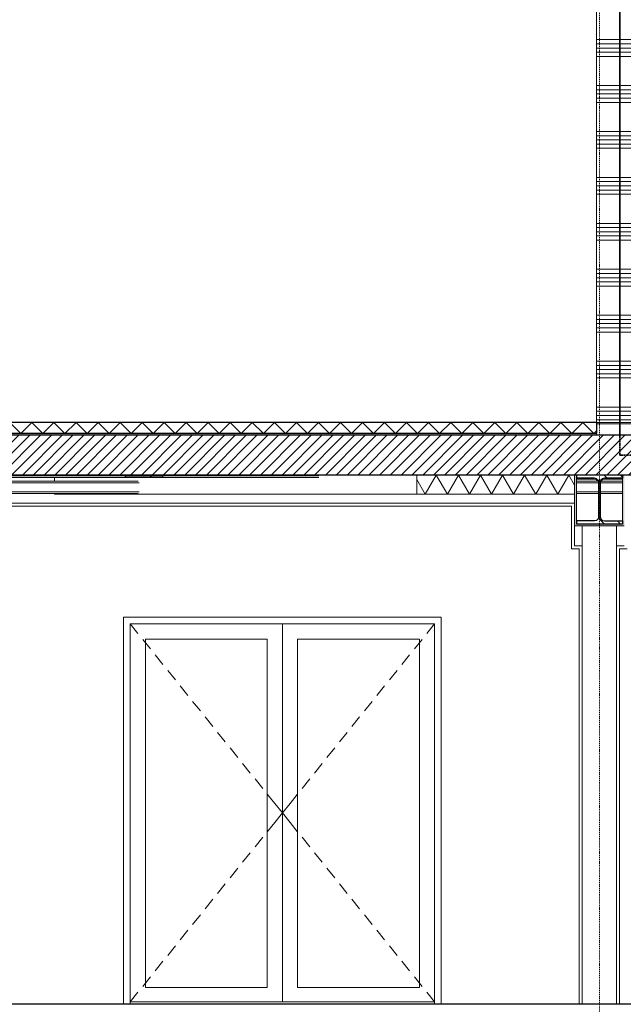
# Model space of a CAD drawing. Extents: x 0 to 92550, y 0 to 59400.
# Tile 51 of 105: x 24451 to 28395, y 11700 to 18130. Entities that reach past the tile are written whole.
import ezdxf
from ezdxf.xclip import XClip

# ---------------------------------------------------------------- set-up
doc = ezdxf.new("R2010")
doc.units = 0
doc.header["$MEASUREMENT"] = 0
doc.header["$XCLIPFRAME"] = 0
for name, pattern in [('Streep-punt fijn', [1251.000023, 626.000023, -312.5, 0, -312.5]), ('Streep-streepje', [1300, 1000, -100, 100, -100]), ('Streeplijn grof', [937.5, 625, -312.5])]:
    doc.linetypes.add(name, pattern=pattern)
for name, color, linetype in [('ZZ 21 Buitenwand spouwblad baksteen', 7, 'Continuous'), ('ZZ 21 Buitenwand spouwblad hsb', 7, 'Continuous'), ('ZZ 22 Binnenwand metal stud', 7, 'Continuous'), ('ZZ 23 Vloeren ongeïsoleerd', 7, 'Continuous'), ('ZZ 28 HDC staalconstructies', 7, 'Continuous'), ('ZZ 41 Buitenwandafwerking gevelhout', 7, 'Continuous'), ('ZZ 42 Aftimmerwerk algemeen', 7, 'Continuous'), ('ZZ 43 Vloerafwerking algemeen', 7, 'Continuous'), ('ZZ 43 Vloerafwerking dekvloer', 7, 'Continuous'), ('ZZ 45 Plafond algemeen', 7, 'Continuous'), ('ZZ 45 Plafond koofconstructies', 7, 'Continuous'), ('ZZ A Stramien', 7, 'Continuous'), ('ZZ B Bouwbesluitlijnen', 7, 'Continuous')]:
    doc.layers.add(name, color=color, linetype=linetype)
pattern_1 = [(45, (5738.87, 11700), (-159.099, 159.099), []), (45, (5685.83, 11753.03), (-159.099, 159.099), [])]

# ---------------------------------------------------------------- blocks, each defined once
blk = doc.blocks.new('*X98')
at = {"layer": 'ZZ 43 Vloerafwerking dekvloer', "color": 7, "linetype": 'Continuous', "lineweight": 5, "ltscale": 0.01}
for p, q in [((23738.9, 15428), (23810.9, 15500)), ((23810.9, 15500), (23882.9, 15428)), ((23882.9, 15428), (23954.9, 15500)), ((23954.9, 15500), (24026.9, 15428)), ((24026.9, 15428), (24098.9, 15500)), ((24098.9, 15500), (24170.9, 15428)), ((24170.9, 15428), (24242.9, 15500)), ((24242.9, 15500), (24314.9, 15428)), ((24314.9, 15428), (24386.9, 15500)), ((24386.9, 15500), (24458.9, 15428)), ((24458.9, 15428), (24530.9, 15500)), ((24530.9, 15500), (24602.9, 15428)), ((24602.9, 15428), (24674.9, 15500)), ((24674.9, 15500), (24746.9, 15428)), ((24746.9, 15428), (24818.9, 15500)), ((24818.9, 15500), (24890.9, 15428)), ((24890.9, 15428), (24962.9, 15500)), ((24962.9, 15500), (25034.9, 15428)), ((25034.9, 15428), (25106.9, 15500)), ((25106.9, 15500), (25178.9, 15428)), ((25178.9, 15428), (25250.9, 15500)), ((25250.9, 15500), (25322.9, 15428)), ((25322.9, 15428), (25394.9, 15500)), ((25394.9, 15500), (25466.9, 15428)), ((25466.9, 15428), (25538.9, 15500)), ((25538.9, 15500), (25610.9, 15428)), ((25610.9, 15428), (25682.9, 15500)), ((25682.9, 15500), (25754.9, 15428)), ((25754.9, 15428), (25826.9, 15500)), ((25826.9, 15500), (25898.9, 15428)), ((25898.9, 15428), (25970.9, 15500)), ((25970.9, 15500), (26042.9, 15428)), ((26042.9, 15428), (26114.9, 15500)), ((26114.9, 15500), (26186.9, 15428)), ((26186.9, 15428), (26258.9, 15500)), ((26258.9, 15500), (26330.9, 15428)), ((26330.9, 15428), (26402.9, 15500)), ((26402.9, 15500), (26474.9, 15428)), ((26474.9, 15428), (26546.9, 15500)), ((26546.9, 15500), (26618.9, 15428)), ((26618.9, 15428), (26690.9, 15500)), ((26690.9, 15500), (26762.9, 15428)), ((26762.9, 15428), (26834.9, 15500)), ((26834.9, 15500), (26906.9, 15428)), ((26906.9, 15428), (26978.9, 15500)), ((26978.9, 15500), (27050.9, 15428)), ((27050.9, 15428), (27122.9, 15500)), ((27122.9, 15500), (27194.9, 15428)), ((27194.9, 15428), (27266.9, 15500)), ((27266.9, 15500), (27338.9, 15428)), ((27338.9, 15428), (27410.9, 15500)), ((27410.9, 15500), (27482.9, 15428)), ((27482.9, 15428), (27554.9, 15500)), ((27554.9, 15500), (27626.9, 15428)), ((27626.9, 15428), (27698.9, 15500)), ((27698.9, 15500), (27770.9, 15428)), ((27770.9, 15428), (27842.9, 15500)), ((27842.9, 15500), (27914.9, 15428)), ((27914.9, 15428), (27986.9, 15500)), ((27986.9, 15500), (28058.9, 15428)), ((28058.9, 15428), (28130.9, 15500)), ((28130.9, 15500), (28202.9, 15428)), ((23713.9, 15453), (23738.9, 15428)), ((28202.9, 15428), (28218.9, 15444))]:
    blk.add_line(p, q, dxfattribs=at)
blk = doc.blocks.new('*X101')
at = {"layer": 'ZZ 43 Vloerafwerking algemeen', "linetype": 'Continuous', "lineweight": 0, "true_color": 0x000000}
blk.add_hatch(color=18, dxfattribs=at).paths.add_polyline_path([(23713.9, 15428), (23713.9, 15416), (28218.9, 15416), (28218.9, 15428)])
blk = doc.blocks.new('*X104')
at = {"layer": 'ZZ 22 Binnenwand metal stud', "color": 7, "linetype": 'Continuous', "lineweight": 5, "ltscale": 0.01}
for p, q in [((28368.9, 19172.6), (28295.3, 19172.6)), ((28368.9, 19200), (28363.9, 19200)), ((28368.9, 19117.7), (28218.9, 19117.7)), ((28368.9, 19145.1), (28226.7, 19145.1)), ((28368.9, 19090.3), (28218.9, 19090.3)), ((28368.9, 18900), (28218.9, 18900)), ((28368.9, 18872.6), (28218.9, 18872.6)), ((28368.9, 18845.1), (28218.9, 18845.1)), ((28368.9, 18817.7), (28218.9, 18817.7)), ((28368.9, 18790.3), (28218.9, 18790.3)), ((28368.9, 18600), (28218.9, 18600)), ((28368.9, 18572.6), (28218.9, 18572.6)), ((28368.9, 18545.1), (28218.9, 18545.1)), ((28368.9, 18517.7), (28218.9, 18517.7)), ((28368.9, 18490.3), (28218.9, 18490.3)), ((28368.9, 18300), (28218.9, 18300)), ((28368.9, 18272.6), (28218.9, 18272.6)), ((28368.9, 18245.1), (28218.9, 18245.1)), ((28368.9, 18217.7), (28218.9, 18217.7)), ((28368.9, 18190.3), (28218.9, 18190.3)), ((28368.9, 18000), (28218.9, 18000)), ((28368.9, 17972.6), (28218.9, 17972.6)), ((28368.9, 17945.1), (28218.9, 17945.1)), ((28368.9, 17917.7), (28218.9, 17917.7)), ((28368.9, 17890.3), (28218.9, 17890.3)), ((28368.9, 17700), (28218.9, 17700)), ((28368.9, 17672.6), (28218.9, 17672.6)), ((28368.9, 17645.1), (28218.9, 17645.1)), ((28368.9, 17617.7), (28218.9, 17617.7)), ((28368.9, 17590.3), (28218.9, 17590.3)), ((28368.9, 17400), (28218.9, 17400)), ((28368.9, 17372.6), (28218.9, 17372.6)), ((28368.9, 17345.1), (28218.9, 17345.1)), ((28368.9, 17317.7), (28218.9, 17317.7)), ((28368.9, 17290.3), (28218.9, 17290.3)), ((28368.9, 17100), (28218.9, 17100)), ((28368.9, 17072.6), (28218.9, 17072.6)), ((28368.9, 17045.1), (28218.9, 17045.1)), ((28368.9, 17017.7), (28218.9, 17017.7)), ((28368.9, 16990.3), (28218.9, 16990.3)), ((28368.9, 16800), (28218.9, 16800)), ((28368.9, 16772.6), (28218.9, 16772.6)), ((28368.9, 16745.1), (28218.9, 16745.1)), ((28368.9, 16717.7), (28218.9, 16717.7)), ((28368.9, 16690.3), (28218.9, 16690.3)), ((28368.9, 16500), (28218.9, 16500)), ((28368.9, 16472.6), (28218.9, 16472.6)), ((28368.9, 16445.1), (28218.9, 16445.1)), ((28368.9, 16417.7), (28218.9, 16417.7)), ((28368.9, 16390.3), (28218.9, 16390.3)), ((28368.9, 16200), (28218.9, 16200)), ((28368.9, 16172.6), (28218.9, 16172.6)), ((28368.9, 16145.1), (28218.9, 16145.1)), ((28368.9, 16117.7), (28218.9, 16117.7)), ((28368.9, 16090.3), (28218.9, 16090.3)), ((28368.9, 15900), (28218.9, 15900)), ((28368.9, 15872.6), (28218.9, 15872.6)), ((28368.9, 15845.1), (28218.9, 15845.1)), ((28368.9, 15817.7), (28218.9, 15817.7)), ((28368.9, 15790.3), (28218.9, 15790.3)), ((28368.9, 15600), (28218.9, 15600)), ((28368.9, 15572.6), (28218.9, 15572.6)), ((28368.9, 15545.1), (28218.9, 15545.1)), ((28368.9, 15517.7), (28218.9, 15517.7)), ((28368.9, 15490.3), (28218.9, 15490.3))]:
    blk.add_line(p, q, dxfattribs=at)
blk = doc.blocks.new('*X105')
at = {"layer": 'ZZ 22 Binnenwand metal stud', "color": 7, "linetype": 'Continuous', "lineweight": 5, "ltscale": 0.01}
for p, q in [((28523.9, 19200), (28373.9, 19200)), ((28523.9, 19172.6), (28373.9, 19172.6)), ((28523.9, 19145.1), (28373.9, 19145.1)), ((28523.9, 19117.7), (28373.9, 19117.7)), ((28523.9, 19090.3), (28373.9, 19090.3)), ((28523.9, 18872.6), (28373.9, 18872.6)), ((28523.9, 18845.1), (28373.9, 18845.1)), ((28523.9, 18900), (28388.9, 18900)), ((28523.9, 18817.7), (28373.9, 18817.7)), ((28523.9, 18790.3), (28373.9, 18790.3)), ((28523.9, 18600), (28373.9, 18600)), ((28523.9, 18572.6), (28373.9, 18572.6)), ((28523.9, 18545.1), (28373.9, 18545.1)), ((28523.9, 18517.7), (28373.9, 18517.7)), ((28523.9, 18490.3), (28373.9, 18490.3)), ((28523.9, 18300), (28373.9, 18300)), ((28523.9, 18272.6), (28373.9, 18272.6)), ((28523.9, 18245.1), (28373.9, 18245.1)), ((28523.9, 18217.7), (28373.9, 18217.7)), ((28523.9, 18190.3), (28373.9, 18190.3)), ((28523.9, 18000), (28373.9, 18000)), ((28523.9, 17972.6), (28373.9, 17972.6)), ((28523.9, 17945.1), (28373.9, 17945.1)), ((28523.9, 17917.7), (28373.9, 17917.7)), ((28523.9, 17890.3), (28373.9, 17890.3)), ((28523.9, 17700), (28373.9, 17700)), ((28523.9, 17672.6), (28373.9, 17672.6)), ((28523.9, 17645.1), (28373.9, 17645.1)), ((28523.9, 17617.7), (28373.9, 17617.7)), ((28523.9, 17590.3), (28373.9, 17590.3)), ((28523.9, 17400), (28373.9, 17400)), ((28523.9, 17372.6), (28373.9, 17372.6)), ((28523.9, 17345.1), (28373.9, 17345.1)), ((28523.9, 17317.7), (28373.9, 17317.7)), ((28523.9, 17290.3), (28373.9, 17290.3)), ((28523.9, 17100), (28373.9, 17100)), ((28523.9, 17072.6), (28373.9, 17072.6)), ((28523.9, 17045.1), (28373.9, 17045.1)), ((28523.9, 17017.7), (28373.9, 17017.7)), ((28523.9, 16990.3), (28373.9, 16990.3)), ((28523.9, 16800), (28373.9, 16800)), ((28523.9, 16772.6), (28373.9, 16772.6)), ((28523.9, 16745.1), (28373.9, 16745.1)), ((28523.9, 16717.7), (28373.9, 16717.7)), ((28523.9, 16690.3), (28373.9, 16690.3)), ((28523.9, 16500), (28373.9, 16500)), ((28523.9, 16472.6), (28373.9, 16472.6)), ((28523.9, 16445.1), (28373.9, 16445.1)), ((28523.9, 16417.7), (28373.9, 16417.7)), ((28523.9, 16390.3), (28373.9, 16390.3)), ((28523.9, 16200), (28373.9, 16200)), ((28523.9, 16172.6), (28373.9, 16172.6)), ((28523.9, 16145.1), (28373.9, 16145.1)), ((28523.9, 16117.7), (28373.9, 16117.7)), ((28523.9, 16090.3), (28373.9, 16090.3)), ((28523.9, 15900), (28373.9, 15900)), ((28523.9, 15872.6), (28373.9, 15872.6)), ((28523.9, 15845.1), (28373.9, 15845.1)), ((28523.9, 15817.7), (28373.9, 15817.7)), ((28523.9, 15790.3), (28373.9, 15790.3)), ((28523.9, 15600), (28373.9, 15600)), ((28523.9, 15572.6), (28373.9, 15572.6)), ((28523.9, 15545.1), (28373.9, 15545.1)), ((28523.9, 15517.7), (28373.9, 15517.7)), ((28523.9, 15490.3), (28373.9, 15490.3))]:
    blk.add_line(p, q, dxfattribs=at)
blk = doc.blocks.new('*X152')
at = {"layer": 'ZZ 45 Plafond algemeen', "color": 7, "linetype": 'Continuous', "lineweight": 5, "ltscale": 0.01}
for p, q in [((27100.8, 15031), (27045.5, 15126.9)), ((27100.8, 15031), (27173, 15156)), ((27245.2, 15031), (27173, 15156)), ((27245.2, 15031), (27317.3, 15156)), ((27389.5, 15031), (27317.3, 15156)), ((27389.5, 15031), (27461.7, 15156)), ((27533.8, 15031), (27461.7, 15156)), ((27533.8, 15031), (27606, 15156)), ((27678.2, 15031), (27606, 15156)), ((27678.2, 15031), (27750.3, 15156)), ((27822.5, 15031), (27750.3, 15156)), ((27822.5, 15031), (27894.7, 15156)), ((27966.9, 15031), (27894.7, 15156)), ((27966.9, 15031), (28039, 15156)), ((28076.9, 15090.4), (28039, 15156))]:
    blk.add_line(p, q, dxfattribs=at)
blk = doc.blocks.new('Drawing_2_2', base_point=(5738.9, 11700))
at = {"layer": 'ZZ 23 Vloeren ongeïsoleerd', "linetype": 'Continuous', "lineweight": 0, "true_color": 0x000000}
h = blk.add_hatch(dxfattribs=at)
h.set_pattern_fill('220_Gewapend_beton___pre_61', color=18, style=0, pattern_type=2)
h.set_pattern_definition([(45, (5738.867, 11700), (-35.35534, 35.35534), [])])
h.paths.add_polyline_path([(22138.9, 15416), (22138.9, 15156), (59738.9, 15156), (59738.9, 15416)])
at = {"layer": 'ZZ 28 HDC staalconstructies', "linetype": 'Continuous', "lineweight": 0, "true_color": 0x000000}
h = blk.add_hatch(dxfattribs=at)
h.set_pattern_fill('515_Staal_0002', color=18, style=0, pattern_type=2)
h.set_pattern_definition(pattern_1)
h.paths.add_polyline_path([(25140.2, 15141), (25284.1, 15141), (25284.1, 15151), (25140.2, 15151)])
h = blk.add_hatch(dxfattribs=at)
h.set_pattern_fill('515_Staal_0002', color=18, style=0, pattern_type=2)
h.set_pattern_definition(pattern_1)
h.paths.add_polyline_path([(25284.1, 15151), (25284.1, 15141), (25384.3, 15141), (25384.3, 15151)])
h = blk.add_hatch(dxfattribs=at)
h.set_pattern_fill('515_Staal_0002', color=18, style=0, pattern_type=2)
h.set_pattern_definition([(135, (5738.87, 11700), (159.099, 159.099), []), (135, (5685.83, 11646.97), (159.099, 159.099), [])])
h.paths.add_polyline_path([(28388.9, 15156), (28088.9, 15156), (28088.9, 15135.5), (28206.1, 15135.5), (28219.6, 15131.9), (28229.5, 15122), (28233.1, 15108.5), (28233.1, 14883.5), (28229.5, 14870), (28219.6, 14860.1), (28206.1, 14856.5), (28088.9, 14856.5), (28088.9, 14836), (28388.9, 14836), (28388.9, 14856.5), (28271.6, 14856.5), (28258.1, 14860.1), (28248.2, 14870), (28244.6, 14883.5), (28244.6, 15108.5), (28248.2, 15122), (28258.1, 15131.9), (28271.6, 15135.5), (28388.9, 15135.5)])
at = {"layer": 'ZZ 45 Plafond koofconstructies', "linetype": 'Continuous', "lineweight": 0, "true_color": 0x7f7f7f}
for points in [[(28088.9, 15156), (28076.9, 15156), (28076.9, 14836), (28088.9, 14836)], [(28400.9, 14836), (28400.9, 15156), (28388.9, 15156), (28388.9, 14836)], [(28076.9, 14824), (28400.9, 14824), (28400.9, 14836), (28076.9, 14836)]]:
    blk.add_hatch(color=8, dxfattribs=at).paths.add_polyline_path(points)
at = {"layer": 'ZZ 21 Buitenwand spouwblad baksteen', "color": 7, "linetype": 'Continuous', "lineweight": 5, "ltscale": 0.01}
for p, q in [((25173.3, 14184), (25223.4, 14121.7)), ((25173.3, 14184), (25173.3, 14085)), ((26167.3, 14184), (25173.3, 14184)), ((26167.3, 14184), (26167.3, 11716)), ((26167.3, 14184), (27161.3, 14184)), ((27161.3, 14184), (27111.1, 14121.7)), ((27161.3, 14184), (27161.3, 14085)), ((25173.3, 14085), (25173.3, 11810)), ((25254.8, 14082.8), (25305, 14020.5)), ((25272.3, 11810), (25272.3, 14085)), ((25272.3, 14085), (26068.3, 14085)), ((26068.3, 14085), (26068.3, 11810)), ((26266.3, 14085), (26266.3, 11810)), ((27062.3, 14085), (26266.3, 14085)), ((27079.7, 14082.8), (27029.5, 14020.5)), ((27062.3, 11810), (27062.3, 14085)), ((27161.3, 14085), (27161.3, 11810)), ((25336.4, 13981.5), (25386.5, 13919.2)), ((26998.2, 13981.5), (26948, 13919.2)), ((25417.9, 13880.3), (25468.1, 13818)), ((26916.6, 13880.3), (26866.4, 13818)), ((25499.5, 13779), (25549.6, 13716.7)), ((26835.1, 13779), (26784.9, 13716.7)), ((25581, 13677.8), (25631.2, 13615.5)), ((26753.5, 13677.8), (26703.3, 13615.5)), ((25662.6, 13576.6), (25712.7, 13514.3)), ((26672, 13576.6), (26621.8, 13514.3)), ((25744.1, 13475.3), (25794.3, 13413)), ((26590.4, 13475.3), (26540.2, 13413)), ((25825.7, 13374.1), (25875.8, 13311.8)), ((26508.9, 13374.1), (26458.7, 13311.8)), ((25907.2, 13272.8), (25957.4, 13210.5)), ((26427.3, 13272.8), (26377.1, 13210.5)), ((25988.8, 13171.6), (26038.9, 13109.3)), ((26345.8, 13171.6), (26295.6, 13109.3)), ((26070.3, 13070.4), (26117.1, 13012.3)), ((26264.2, 13070.4), (26217.4, 13012.3)), ((26117.1, 13012.3), (26167.3, 12950)), ((26217.4, 13012.3), (26167.3, 12950)), ((26117.1, 12887.7), (26167.3, 12950)), ((26217.4, 12887.7), (26167.3, 12950)), ((26070.3, 12829.6), (26117.1, 12887.7)), ((26264.2, 12829.6), (26217.4, 12887.7)), ((25988.8, 12728.4), (26038.9, 12790.7)), ((26345.8, 12728.4), (26295.6, 12790.7)), ((25907.2, 12627.2), (25957.4, 12689.5)), ((26427.3, 12627.2), (26377.1, 12689.5)), ((25825.7, 12525.9), (25875.8, 12588.2)), ((26508.9, 12525.9), (26458.7, 12588.2)), ((25744.1, 12424.7), (25794.3, 12487)), ((26590.4, 12424.7), (26540.2, 12487)), ((25662.6, 12323.4), (25712.7, 12385.7)), ((26672, 12323.4), (26621.8, 12385.7)), ((25581, 12222.2), (25631.2, 12284.5)), ((26753.5, 12222.2), (26703.3, 12284.5)), ((25499.5, 12121), (25549.6, 12183.3)), ((26835.1, 12121), (26784.9, 12183.3)), ((25417.9, 12019.7), (25468.1, 12082)), ((26916.6, 12019.7), (26866.4, 12082)), ((25336.4, 11918.5), (25386.5, 11980.8)), ((26998.2, 11918.5), (26948, 11980.8)), ((25254.8, 11817.2), (25305, 11879.5)), ((27079.7, 11817.2), (27029.5, 11879.5)), ((25173.3, 11810), (25173.3, 11716)), ((25173.3, 11716), (25223.4, 11778.3)), ((26068.3, 11810), (25272.3, 11810)), ((26266.3, 11810), (27062.3, 11810)), ((27161.3, 11716), (27111.1, 11778.3)), ((27161.3, 11810), (27161.3, 11716)), ((25173.3, 11716), (25173.3, 11700)), ((25173.3, 11716), (26167.3, 11716)), ((27161.3, 11716), (26167.3, 11716)), ((27161.3, 11700), (27161.3, 11716))]:
    blk.add_line(p, q, dxfattribs=at)
at = {"layer": 'ZZ 21 Buitenwand spouwblad hsb', "color": 7, "linetype": 'Continuous', "lineweight": 5, "ltscale": 0.01}
for p, q in [((28056.9, 14953), (22470.9, 14953)), ((28056.9, 14674), (28056.9, 14953)), ((28106.9, 14674), (28056.9, 14674)), ((28106.9, 11700), (28106.9, 14674)), ((28420.9, 14674), (28370.9, 14674)), ((28370.9, 11700), (28370.9, 14674)), ((25129.3, 11700), (25129.3, 14228)), ((25129.3, 14228), (27205.3, 14228)), ((27205.3, 14228), (27205.3, 11700))]:
    blk.add_line(p, q, dxfattribs=at)
at = {"layer": 'ZZ 22 Binnenwand metal stud', "color": 7, "linetype": 'Continuous', "lineweight": 15, "ltscale": 0.01}
for p, q in [((28368.9, 19202), (28368.9, 15416)), ((28373.9, 19204), (28373.9, 15416)), ((28218.9, 19142), (28218.9, 15500)), ((28218.9, 15428), (28218.9, 15416))]:
    blk.add_line(p, q, dxfattribs=at)
at = {"layer": 'ZZ 23 Vloeren ongeïsoleerd', "color": 7, "linetype": 'Continuous', "lineweight": 25, "ltscale": 0.01}
blk.add_line((27045.5, 15156), (22450.9, 15156), dxfattribs=at)
at = {"layer": 'ZZ 23 Vloeren ongeïsoleerd', "color": 7, "linetype": 'Continuous', "lineweight": 25, "ltscale": 0.01, "flags": 128}
for points in [[(59738.9, 15416), (53763.9, 15416), (53638.9, 15416), (52593.9, 15416), (52468.9, 15416), (43198.9, 15416), (43048.9, 15416), (43043.9, 15416), (42893.9, 15416), (28523.9, 15416), (28373.9, 15416), (28368.9, 15416), (28218.9, 15416), (23713.9, 15416), (23588.9, 15416), (22138.9, 15416)], [(43400.9, 15156), (43388.9, 15156), (43088.9, 15156), (43076.9, 15156), (35900.9, 15156), (35888.9, 15156), (35588.9, 15156), (35576.9, 15156), (28400.9, 15156), (28388.9, 15156), (28088.9, 15156), (28076.9, 15156), (27045.5, 15156)]]:
    blk.add_lwpolyline(points, dxfattribs=at)
at = {"layer": 'ZZ 28 HDC staalconstructies', "color": 7, "linetype": 'Continuous', "lineweight": 5, "ltscale": 0.01}
for p, q in [((25140.2, 15151), (22450.9, 15151)), ((25140.2, 15141), (22450.9, 15141)), ((25225.4, 15116), (22450.9, 15116)), ((26405.3, 15151), (25384.3, 15151)), ((26405.3, 15141), (25384.3, 15141)), ((28204.9, 15130), (28088.9, 15130)), ((28231.1, 15116), (28088.9, 15116)), ((28218.4, 15126.4), (28204.9, 15130)), ((28228.2, 15116.5), (28218.4, 15126.4)), ((28228.4, 15116), (28228.2, 15116.5)), ((28388.9, 15116), (28246.6, 15116)), ((28249.5, 15116.5), (28249.4, 15116)), ((28259.4, 15126.4), (28249.5, 15116.5)), ((28272.9, 15130), (28259.4, 15126.4)), ((28388.9, 15130), (28272.9, 15130)), ((25231.9, 15106), (22450.9, 15106)), ((28233.1, 15106), (28088.9, 15106)), ((28388.9, 15106), (28244.6, 15106)), ((25231.9, 15046), (22450.9, 15046)), ((25225.4, 15036), (22450.9, 15036)), ((28233.1, 15046), (28088.9, 15046)), ((28233.1, 15036), (28088.9, 15036)), ((28231.9, 14878.8), (28231.9, 15036)), ((28388.9, 15046), (28244.6, 15046)), ((28388.9, 15036), (28244.6, 15036)), ((28245.9, 15036), (28245.9, 14878.8))]:
    blk.add_line(p, q, dxfattribs=at)
at = {"layer": 'ZZ 28 HDC staalconstructies', "color": 7, "linetype": 'Continuous', "lineweight": 25, "ltscale": 0.01}
for p, q in [((25140.2, 15151), (25140.2, 15141)), ((25284.1, 15151), (25140.2, 15151)), ((25284.1, 15141), (25140.2, 15141)), ((25384.3, 15151), (25284.1, 15151)), ((25384.3, 15141), (25284.1, 15141)), ((25384.3, 15151), (25384.3, 15141)), ((28088.9, 15156), (28088.9, 15135.5)), ((28219.6, 15131.9), (28229.5, 15122)), ((28258.1, 15131.9), (28248.2, 15122)), ((28388.9, 15156), (28388.9, 15135.5)), ((28088.9, 14856.5), (28088.9, 14836)), ((28229.5, 14870), (28219.6, 14860.1)), ((28248.2, 14870), (28258.1, 14860.1)), ((28388.9, 14856.5), (28388.9, 14836)), ((28388.9, 14836), (28088.9, 14836))]:
    blk.add_line(p, q, dxfattribs=at)
at = {"layer": 'ZZ 28 HDC staalconstructies', "color": 7, "linetype": 'Continuous', "lineweight": 25, "ltscale": 0.01, "flags": 128}
for points in [[(28219.6, 15131.9), (28206.1, 15135.5), (28088.9, 15135.5)], [(28229.5, 15122), (28233.1, 15108.5), (28233.1, 14883.5), (28229.5, 14870)], [(28248.2, 15122), (28244.6, 15108.5), (28244.6, 14883.5), (28248.2, 14870)], [(28388.9, 15135.5), (28271.6, 15135.5), (28258.1, 15131.9)], [(28219.6, 14860.1), (28206.1, 14856.5), (28088.9, 14856.5)], [(28258.1, 14860.1), (28271.6, 14856.5), (28388.9, 14856.5)]]:
    blk.add_lwpolyline(points, dxfattribs=at)
at = {"layer": 'ZZ 41 Buitenwandafwerking gevelhout', "color": 7, "linetype": 'Streep-streepje', "lineweight": 15, "ltscale": 0.01}
for p, q in [((7788.9, 15500), (62238.9, 15500)), ((7788.9, 11700), (62238.9, 11700))]:
    blk.add_line(p, q, dxfattribs=at)
at = {"layer": 'ZZ 42 Aftimmerwerk algemeen', "color": 7, "linetype": 'Continuous', "lineweight": 5, "ltscale": 0.01}
for p, q in [((28126.9, 11700), (28126.9, 14824)), ((28350.9, 11700), (28350.9, 14824))]:
    blk.add_line(p, q, dxfattribs=at)
at = {"layer": 'ZZ 43 Vloerafwerking dekvloer', "color": 7, "linetype": 'Continuous', "lineweight": 25, "ltscale": 0.01}
for p, q in [((28218.9, 15500), (23713.9, 15500)), ((28218.9, 15500), (28218.9, 15428)), ((28218.9, 15428), (23713.9, 15428)), ((43138.9, 11700), (15764.2, 11700))]:
    blk.add_line(p, q, dxfattribs=at)
at = {"layer": 'ZZ 45 Plafond algemeen', "color": 7, "linetype": 'Continuous', "lineweight": 5, "ltscale": 0.01}
for p, q in [((24677.3, 15151), (24677.3, 15156)), ((24677.3, 15116), (24677.3, 15141)), ((27045.5, 15156), (27045.5, 15031)), ((24678.2, 15031), (24677.3, 15036)), ((24677.3, 15031), (24678.2, 15031)), ((24678.2, 15031), (24689.2, 15031)), ((24689.2, 15031), (24710.4, 15031)), ((24710.4, 15031), (24741.6, 15031)), ((24741.6, 15031), (24782.7, 15031)), ((24782.7, 15031), (24833.4, 15031)), ((24833.4, 15031), (24893.5, 15031)), ((24893.5, 15031), (24962.7, 15031)), ((24962.7, 15031), (25001.7, 15031)), ((25001.7, 15031), (27045.5, 15031))]:
    blk.add_line(p, q, dxfattribs=at)
at = {"layer": 'ZZ 45 Plafond algemeen', "color": 7, "linetype": 'Continuous', "lineweight": 9, "ltscale": 0.01}
blk.add_line((28076.9, 15031), (27045.5, 15031), dxfattribs=at)
at = {"layer": 'ZZ 45 Plafond koofconstructies', "color": 7, "linetype": 'Continuous', "lineweight": 9, "ltscale": 0.01}
for p, q in [((28076.9, 15156), (28076.9, 15031)), ((28088.9, 15135.5), (28088.9, 14856.5)), ((28388.9, 15135.5), (28388.9, 14856.5)), ((28076.9, 15031), (28076.9, 14836)), ((28076.9, 14836), (28076.9, 14824)), ((28400.9, 14824), (28076.9, 14824))]:
    blk.add_line(p, q, dxfattribs=at)
at = {"layer": 'ZZ 45 Plafond koofconstructies', "color": 7, "linetype": 'Continuous', "lineweight": 5, "ltscale": 0.01}
for p, q in [((22450.9, 14973), (28076.9, 14973)), ((28076.9, 14706), (28076.9, 14824)), ((28076.9, 14694), (28076.9, 14706)), ((28076.9, 14694), (28126.9, 14694)), ((28350.9, 14694), (28400.9, 14694))]:
    blk.add_line(p, q, dxfattribs=at)
at = {"layer": 'ZZ A Stramien', "color": 7, "linetype": 'Streep-punt fijn', "lineweight": 9, "ltscale": 0.01}
blk.add_line((28238.9, 24200), (28238.9, 9700), dxfattribs=at)
at = {"layer": 'ZZ B Bouwbesluitlijnen', "color": 1, "linetype": 'Streeplijn grof', "lineweight": 35, "ltscale": 0.01}
for p, q in [((28371.4, 19211.1), (28371.4, 15286)), ((28371.4, 15286), (60020.9, 15286))]:
    blk.add_line(p, q, dxfattribs=at)
at = {"layer": 'ZZ 41 Buitenwandafwerking gevelhout', "color": 7, "linetype": 'Continuous', "lineweight": 25, "ltscale": 0.01}
for name in ['*X104', '*X105', '*X98', '*X101', '*X152']:
    blk.add_blockref(name, (0, 0), dxfattribs=at)

msp = doc.modelspace()

# ---------------------------------------------------------------- block references
at = {"color": 7, "linetype": 'Continuous', "lineweight": 25, "ltscale": 0.01}
ref = msp.add_blockref('Drawing_2_2', (5738.9, 11700), dxfattribs=at)
XClip(ref).set_block_clipping_path([(7788.8666666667, 8700), (63337.9746950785, 24700)])

doc.saveas('drawing.dxf')
